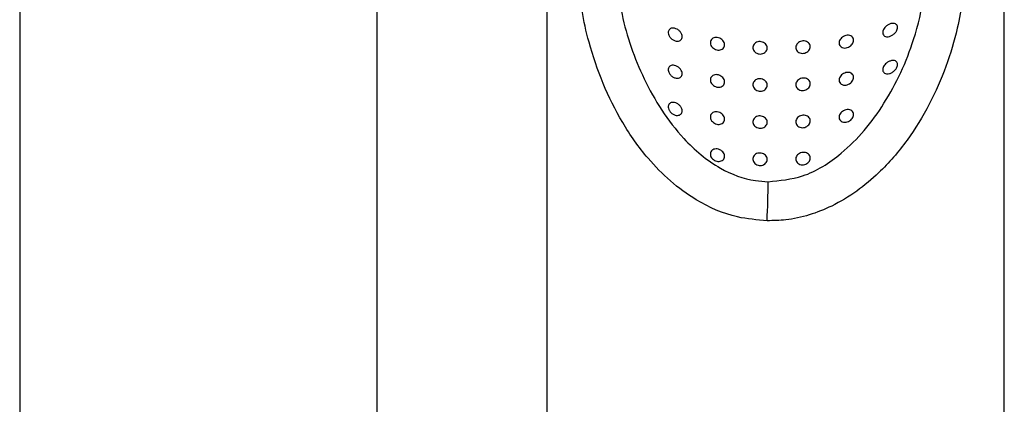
# Model space of a CAD drawing. Header units: millimetres. Extents: x 3904.23 to 3904.53, y 2650.71 to 2651.87.
# Tile 3 of 9: x 3904.3704 to 3904.4393, y 2651.4331 to 2651.46. Entities that reach past the tile are written whole.
import ezdxf

# ---------------------------------------------------------------- set-up
doc = ezdxf.new("R2010")
doc.units = ezdxf.units.MM
doc.layers.add('SANINDUSA', color=3, linetype='Continuous')

msp = doc.modelspace()

# ---------------------------------------------------------------- linework, layer by layer
at = {"layer": 'SANINDUSA'}
for p, q in [((3904.370410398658, 2651.743805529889), (3904.370410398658, 2651.350253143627)), ((3904.395410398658, 2651.350253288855), (3904.395410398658, 2651.743805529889)), ((3904.40727673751, 2651.524472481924), (3904.40727673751, 2651.348378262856)), ((3904.439276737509, 2651.343040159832), (3904.439276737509, 2651.524472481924))]:
    msp.add_line(p, q, dxfattribs=at)
msp.add_arc((3904.376800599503, 2651.448511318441), 0.04595635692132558, 356.7387684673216, 0.1458352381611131, dxfattribs=at)
for points, knots in [([(3904.422682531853, 2651.4458969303), (3904.421991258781, 2651.4459559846), (3904.420253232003, 2651.446104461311), (3904.41793433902, 2651.447132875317), (3904.415888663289, 2651.448635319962), (3904.414127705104, 2651.450436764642), (3904.412519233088, 2651.452727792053), (3904.411152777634, 2651.455483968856), (3904.410254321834, 2651.458142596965), (3904.409613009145, 2651.460963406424), (3904.409521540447, 2651.462683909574), (3904.409467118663, 2651.463707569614)], [0, 0, 0, 0, 0.08452615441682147, 0.2125190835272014, 0.3036231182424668, 0.3948624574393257, 0.5198003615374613, 0.6446237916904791, 0.7692538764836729, 0.8627113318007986, 1, 1, 1, 1]), ([(3904.41216979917, 2651.463486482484), (3904.412169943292, 2651.463444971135), (3904.412173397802, 2651.462449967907), (3904.412411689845, 2651.460601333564), (3904.413135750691, 2651.458038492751), (3904.414059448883, 2651.455777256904), (3904.415266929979, 2651.453602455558), (3904.416961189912, 2651.451389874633), (3904.419132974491, 2651.449555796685), (3904.421300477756, 2651.448717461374), (3904.422461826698, 2651.448646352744), (3904.422756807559, 2651.44862829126)], [0, 0, 0, 0, 0.007143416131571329, 0.1712235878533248, 0.2913664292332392, 0.4116667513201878, 0.5371487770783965, 0.6624483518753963, 0.826397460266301, 0.9559052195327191, 1, 1, 1, 1]), ([(3904.436448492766, 2651.463206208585), (3904.43642569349, 2651.46259888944), (3904.436379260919, 2651.461362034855), (3904.435972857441, 2651.459139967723), (3904.435237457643, 2651.456655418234), (3904.434072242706, 2651.454005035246), (3904.432523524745, 2651.451472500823), (3904.430784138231, 2651.449442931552), (3904.428973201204, 2651.447924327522), (3904.426857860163, 2651.446650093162), (3904.424674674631, 2651.445945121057), (3904.423118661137, 2651.445907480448), (3904.422682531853, 2651.4458969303)], [0, 0, 0, 0, 0.08319533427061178, 0.169434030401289, 0.2841737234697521, 0.402055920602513, 0.5222686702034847, 0.6456285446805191, 0.7268717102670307, 0.8100022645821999, 0.9467462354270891, 1, 1, 1, 1]), ([(3904.422756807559, 2651.44862829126), (3904.423575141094, 2651.44870904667), (3904.425442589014, 2651.448893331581), (3904.427714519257, 2651.450370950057), (3904.429538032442, 2651.452196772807), (3904.430926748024, 2651.454119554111), (3904.432085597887, 2651.456265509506), (3904.433073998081, 2651.458800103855), (3904.433643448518, 2651.461160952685), (3904.433701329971, 2651.462608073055), (3904.433720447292, 2651.463086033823)], [0, 0, 0, 0, 0.1215808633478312, 0.2774491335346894, 0.3911785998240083, 0.5080604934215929, 0.6310495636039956, 0.756314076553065, 0.9195144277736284, 1, 1, 1, 1]), ([(3904.431806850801, 2651.459423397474), (3904.431802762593, 2651.459380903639), (3904.431794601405, 2651.459296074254), (3904.431728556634, 2651.459152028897), (3904.431614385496, 2651.45900005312), (3904.431446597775, 2651.458864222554), (3904.431243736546, 2651.458773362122), (3904.431051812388, 2651.458755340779), (3904.430903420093, 2651.458806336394), (3904.430811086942, 2651.458898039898), (3904.430770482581, 2651.459019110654), (3904.430780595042, 2651.459154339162), (3904.430830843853, 2651.459286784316), (3904.430917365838, 2651.459415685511), (3904.431042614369, 2651.459538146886), (3904.431207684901, 2651.459643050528), (3904.43140283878, 2651.459709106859), (3904.431584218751, 2651.459709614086), (3904.431713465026, 2651.459648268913), (3904.431791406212, 2651.459554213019), (3904.431801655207, 2651.459467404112), (3904.431806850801, 2651.459423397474)], [0, 0, 0, 0, 0.03978907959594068, 0.07942994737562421, 0.1322427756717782, 0.1987425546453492, 0.2660509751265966, 0.3404266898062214, 0.3957186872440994, 0.4419122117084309, 0.4883318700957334, 0.5292735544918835, 0.5686186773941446, 0.6107366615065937, 0.6590441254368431, 0.7163031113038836, 0.7836310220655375, 0.8577225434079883, 0.9118344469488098, 0.9553056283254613, 1, 1, 1, 1]), ([(3904.416748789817, 2651.458781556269), (3904.416744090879, 2651.458737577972), (3904.416734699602, 2651.458649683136), (3904.416662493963, 2651.458547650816), (3904.416554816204, 2651.458478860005), (3904.416411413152, 2651.458452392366), (3904.416241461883, 2651.458478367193), (3904.41606295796, 2651.458564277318), (3904.415905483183, 2651.458704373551), (3904.415799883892, 2651.458873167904), (3904.415759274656, 2651.459034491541), (3904.415772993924, 2651.459167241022), (3904.415828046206, 2651.45927017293), (3904.415921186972, 2651.459343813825), (3904.416053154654, 2651.459381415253), (3904.416219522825, 2651.459370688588), (3904.416402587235, 2651.459301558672), (3904.416571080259, 2651.459177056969), (3904.416691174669, 2651.459019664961), (3904.416743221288, 2651.458881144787), (3904.416747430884, 2651.458805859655), (3904.416748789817, 2651.458781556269)], [0, 0, 0, 0, 0.04657904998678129, 0.09309268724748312, 0.1413689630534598, 0.1941813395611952, 0.2525324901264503, 0.3156418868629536, 0.3798482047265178, 0.4393011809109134, 0.4904262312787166, 0.5353833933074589, 0.5790953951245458, 0.6257559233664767, 0.6781396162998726, 0.737188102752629, 0.800968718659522, 0.8646516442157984, 0.923283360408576, 0.9752344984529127, 1, 1, 1, 1]), ([(3904.428738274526, 2651.458528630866), (3904.428733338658, 2651.458482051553), (3904.428723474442, 2651.4583889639), (3904.428647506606, 2651.458250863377), (3904.428533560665, 2651.458128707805), (3904.428381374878, 2651.458032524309), (3904.428203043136, 2651.457978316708), (3904.428020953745, 2651.457980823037), (3904.42786503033, 2651.458043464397), (3904.427759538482, 2651.458153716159), (3904.427713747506, 2651.458290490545), (3904.427724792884, 2651.458435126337), (3904.427786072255, 2651.4585748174), (3904.427891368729, 2651.458699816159), (3904.428034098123, 2651.458800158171), (3904.428204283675, 2651.458864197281), (3904.428384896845, 2651.458879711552), (3904.428551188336, 2651.458838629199), (3904.428674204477, 2651.458743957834), (3904.42873160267, 2651.458630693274), (3904.428736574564, 2651.458554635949), (3904.428738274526, 2651.458528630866)], [0, 0, 0, 0, 0.04799142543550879, 0.0959097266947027, 0.145793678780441, 0.2001316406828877, 0.258712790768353, 0.3192936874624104, 0.3785263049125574, 0.4340093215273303, 0.4855031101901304, 0.5344050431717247, 0.5826622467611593, 0.6321287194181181, 0.6843034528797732, 0.7400684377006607, 0.79920364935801, 0.8598036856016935, 0.9184275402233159, 0.9721092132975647, 1, 1, 1, 1]), ([(3904.41970802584, 2651.458205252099), (3904.419702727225, 2651.458158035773), (3904.419692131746, 2651.458063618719), (3904.41960980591, 2651.457946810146), (3904.41948828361, 2651.457864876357), (3904.419334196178, 2651.457827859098), (3904.41916401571, 2651.457841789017), (3904.418996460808, 2651.457907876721), (3904.41885317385, 2651.458019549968), (3904.418753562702, 2651.458161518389), (3904.418708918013, 2651.458313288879), (3904.418720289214, 2651.458456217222), (3904.41878280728, 2651.458577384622), (3904.418890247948, 2651.458667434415), (3904.419034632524, 2651.45871749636), (3904.419202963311, 2651.45871961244), (3904.419375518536, 2651.458670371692), (3904.419529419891, 2651.458574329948), (3904.419643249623, 2651.458444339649), (3904.419700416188, 2651.458314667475), (3904.419705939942, 2651.458235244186), (3904.41970802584, 2651.458205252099)], [0, 0, 0, 0, 0.05178745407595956, 0.1035577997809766, 0.1558234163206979, 0.2093126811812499, 0.264287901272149, 0.3204700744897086, 0.3768698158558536, 0.4320625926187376, 0.4850744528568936, 0.5361899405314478, 0.5867745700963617, 0.6383858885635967, 0.69198263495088, 0.7475124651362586, 0.8039686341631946, 0.8599920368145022, 0.9146486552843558, 0.9677693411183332, 1, 1, 1, 1]), ([(3904.422693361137, 2651.457980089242), (3904.422687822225, 2651.457931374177), (3904.422676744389, 2651.457833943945), (3904.422590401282, 2651.457705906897), (3904.422463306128, 2651.457610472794), (3904.422304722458, 2651.457559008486), (3904.422133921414, 2651.457557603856), (3904.421969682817, 2651.457606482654), (3904.42183053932, 2651.457699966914), (3904.42173224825, 2651.457827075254), (3904.421685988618, 2651.45797281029), (3904.421696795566, 2651.458120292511), (3904.421763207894, 2651.458253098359), (3904.421877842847, 2651.458356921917), (3904.422028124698, 2651.458420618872), (3904.422197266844, 2651.458437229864), (3904.422365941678, 2651.458404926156), (3904.422515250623, 2651.458327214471), (3904.422627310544, 2651.458212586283), (3904.4226853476, 2651.458090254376), (3904.42269112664, 2651.458010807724), (3904.422693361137, 2651.457980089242)], [0, 0, 0, 0, 0.05366060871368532, 0.1073213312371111, 0.1609780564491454, 0.2146241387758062, 0.2682758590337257, 0.3219782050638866, 0.3757535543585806, 0.4295434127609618, 0.4832398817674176, 0.5368012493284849, 0.5903147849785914, 0.6439156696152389, 0.6976515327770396, 0.7514478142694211, 0.8052020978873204, 0.8588835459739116, 0.9125297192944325, 0.9661791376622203, 1, 1, 1, 1]), ([(3904.425702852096, 2651.458079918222), (3904.4256974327, 2651.458031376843), (3904.425686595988, 2651.457934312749), (3904.42560233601, 2651.457798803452), (3904.425477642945, 2651.457689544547), (3904.425319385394, 2651.457618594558), (3904.425145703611, 2651.457595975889), (3904.42497702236, 2651.457625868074), (3904.424834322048, 2651.457704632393), (3904.424734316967, 2651.457821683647), (3904.424687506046, 2651.457962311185), (3904.424697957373, 2651.458110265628), (3904.424763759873, 2651.458249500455), (3904.424877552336, 2651.45836545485), (3904.425027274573, 2651.458446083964), (3904.42519715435, 2651.458482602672), (3904.425368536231, 2651.458470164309), (3904.425521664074, 2651.458408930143), (3904.425636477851, 2651.458305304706), (3904.425694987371, 2651.458188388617), (3904.425700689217, 2651.45810974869), (3904.425702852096, 2651.458079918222)], [0, 0, 0, 0, 0.05243283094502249, 0.104845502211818, 0.1578253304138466, 0.2118815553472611, 0.2667111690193, 0.3216554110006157, 0.3761389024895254, 0.4299401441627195, 0.4831530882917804, 0.5360144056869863, 0.5887856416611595, 0.6417241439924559, 0.695082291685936, 0.7490627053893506, 0.8036928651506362, 0.8586725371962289, 0.9133693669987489, 0.9671384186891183, 1, 1, 1, 1]), ([(3904.416748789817, 2651.456183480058), (3904.416744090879, 2651.45613950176), (3904.416734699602, 2651.456051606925), (3904.416662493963, 2651.455949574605), (3904.416554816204, 2651.455880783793), (3904.416411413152, 2651.455854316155), (3904.416241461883, 2651.455880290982), (3904.41606295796, 2651.455966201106), (3904.415905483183, 2651.456106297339), (3904.415799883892, 2651.456275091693), (3904.415759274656, 2651.45643641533), (3904.415772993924, 2651.45656916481), (3904.415828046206, 2651.456672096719), (3904.415921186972, 2651.456745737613), (3904.416053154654, 2651.456783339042), (3904.416219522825, 2651.456772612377), (3904.416402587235, 2651.456703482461), (3904.416571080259, 2651.456578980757), (3904.416691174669, 2651.456421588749), (3904.416743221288, 2651.456283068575), (3904.416747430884, 2651.456207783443), (3904.416748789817, 2651.456183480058)], [0, 0, 0, 0, 0.04657904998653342, 0.093092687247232, 0.1413689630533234, 0.1941813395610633, 0.2525324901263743, 0.3156418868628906, 0.3798482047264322, 0.43930118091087, 0.4904262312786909, 0.5353833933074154, 0.5790953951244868, 0.6257559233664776, 0.6781396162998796, 0.7371881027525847, 0.8009687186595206, 0.8646516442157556, 0.9232833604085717, 0.975234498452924, 0.9999999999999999, 0.9999999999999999, 0.9999999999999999, 0.9999999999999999]), ([(3904.431806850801, 2651.456825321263), (3904.431802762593, 2651.456782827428), (3904.431794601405, 2651.456697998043), (3904.431728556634, 2651.456553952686), (3904.431614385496, 2651.456401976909), (3904.431446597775, 2651.456266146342), (3904.431243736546, 2651.456175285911), (3904.431051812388, 2651.456157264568), (3904.430903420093, 2651.456208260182), (3904.430811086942, 2651.456299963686), (3904.430770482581, 2651.456421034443), (3904.430780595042, 2651.456556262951), (3904.430830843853, 2651.456688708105), (3904.430917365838, 2651.4568176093), (3904.431042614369, 2651.456940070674), (3904.431207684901, 2651.457044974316), (3904.43140283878, 2651.457111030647), (3904.431584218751, 2651.457111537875), (3904.431713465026, 2651.457050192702), (3904.431791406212, 2651.456956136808), (3904.431801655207, 2651.456869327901), (3904.431806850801, 2651.456825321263)], [0, 0, 0, 0, 0.03978907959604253, 0.0794299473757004, 0.1322427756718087, 0.1987425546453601, 0.266050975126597, 0.3404266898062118, 0.3957186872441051, 0.4419122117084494, 0.4883318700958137, 0.5292735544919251, 0.5686186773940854, 0.6107366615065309, 0.6590441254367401, 0.716303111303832, 0.7836310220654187, 0.8577225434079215, 0.9118344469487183, 0.9553056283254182, 1, 1, 1, 1]), ([(3904.41970802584, 2651.455607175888), (3904.419702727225, 2651.455559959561), (3904.419692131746, 2651.455465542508), (3904.41960980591, 2651.455348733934), (3904.41948828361, 2651.455266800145), (3904.419334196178, 2651.455229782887), (3904.41916401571, 2651.455243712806), (3904.418996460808, 2651.455309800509), (3904.41885317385, 2651.455421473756), (3904.418753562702, 2651.455563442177), (3904.418708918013, 2651.455715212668), (3904.418720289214, 2651.455858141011), (3904.41878280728, 2651.45597930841), (3904.418890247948, 2651.456069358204), (3904.419034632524, 2651.456119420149), (3904.419202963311, 2651.456121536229), (3904.419375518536, 2651.45607229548), (3904.419529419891, 2651.455976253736), (3904.419643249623, 2651.455846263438), (3904.419700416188, 2651.455716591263), (3904.419705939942, 2651.455637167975), (3904.41970802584, 2651.455607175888)], [0, 0, 0, 0, 0.05178745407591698, 0.1035577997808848, 0.1558234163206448, 0.2093126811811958, 0.2642879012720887, 0.3204700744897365, 0.3768698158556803, 0.4320625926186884, 0.4850744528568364, 0.5361899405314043, 0.586774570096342, 0.6383858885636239, 0.691982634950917, 0.7475124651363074, 0.8039686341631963, 0.8599920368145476, 0.9146486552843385, 0.9677693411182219, 1, 1, 1, 1]), ([(3904.428738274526, 2651.455930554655), (3904.428733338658, 2651.455883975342), (3904.428723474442, 2651.455790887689), (3904.428647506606, 2651.455652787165), (3904.428533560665, 2651.455530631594), (3904.428381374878, 2651.455434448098), (3904.428203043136, 2651.455380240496), (3904.428020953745, 2651.455382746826), (3904.42786503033, 2651.455445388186), (3904.427759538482, 2651.455555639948), (3904.427713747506, 2651.455692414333), (3904.427724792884, 2651.455837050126), (3904.427786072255, 2651.455976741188), (3904.427891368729, 2651.456101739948), (3904.428034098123, 2651.45620208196), (3904.428204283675, 2651.45626612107), (3904.428384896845, 2651.45628163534), (3904.428551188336, 2651.456240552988), (3904.428674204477, 2651.456145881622), (3904.42873160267, 2651.456032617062), (3904.428736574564, 2651.455956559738), (3904.428738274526, 2651.455930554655)], [0, 0, 0, 0, 0.04799142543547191, 0.09590972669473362, 0.1457936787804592, 0.2001316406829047, 0.258712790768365, 0.3192936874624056, 0.3785263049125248, 0.4340093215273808, 0.4855031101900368, 0.5344050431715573, 0.5826622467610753, 0.6321287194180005, 0.6843034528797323, 0.740068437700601, 0.7992036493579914, 0.8598036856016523, 0.9184275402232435, 0.9721092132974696, 1, 1, 1, 1]), ([(3904.422693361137, 2651.45538201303), (3904.422687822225, 2651.455333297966), (3904.422676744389, 2651.455235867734), (3904.422590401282, 2651.455107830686), (3904.422463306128, 2651.455012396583), (3904.422304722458, 2651.454960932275), (3904.422133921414, 2651.454959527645), (3904.421969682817, 2651.455008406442), (3904.42183053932, 2651.455101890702), (3904.42173224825, 2651.455228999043), (3904.421685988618, 2651.455374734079), (3904.421696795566, 2651.455522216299), (3904.421763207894, 2651.455655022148), (3904.421877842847, 2651.455758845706), (3904.422028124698, 2651.45582254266), (3904.422197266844, 2651.455839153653), (3904.422365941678, 2651.455806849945), (3904.422515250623, 2651.455729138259), (3904.422627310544, 2651.455614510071), (3904.4226853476, 2651.455492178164), (3904.42269112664, 2651.455412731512), (3904.422693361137, 2651.45538201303)], [0, 0, 0, 0, 0.05366060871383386, 0.1073213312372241, 0.1609780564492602, 0.2146241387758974, 0.2682758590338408, 0.3219782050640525, 0.3757535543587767, 0.4295434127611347, 0.4832398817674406, 0.5368012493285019, 0.5903147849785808, 0.6439156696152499, 0.6976515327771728, 0.7514478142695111, 0.8052020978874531, 0.8588835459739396, 0.9125297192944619, 0.9661791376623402, 1, 1, 1, 1]), ([(3904.425702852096, 2651.455481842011), (3904.4256974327, 2651.455433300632), (3904.425686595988, 2651.455336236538), (3904.42560233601, 2651.45520072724), (3904.425477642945, 2651.455091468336), (3904.425319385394, 2651.455020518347), (3904.425145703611, 2651.454997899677), (3904.42497702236, 2651.455027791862), (3904.424834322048, 2651.455106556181), (3904.424734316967, 2651.455223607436), (3904.424687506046, 2651.455364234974), (3904.424697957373, 2651.455512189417), (3904.424763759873, 2651.455651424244), (3904.424877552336, 2651.455767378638), (3904.425027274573, 2651.455848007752), (3904.42519715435, 2651.455884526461), (3904.425368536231, 2651.455872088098), (3904.425521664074, 2651.455810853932), (3904.425636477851, 2651.455707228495), (3904.425694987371, 2651.455590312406), (3904.425700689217, 2651.455511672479), (3904.425702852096, 2651.455481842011)], [0, 0, 0, 0, 0.05243283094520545, 0.10484550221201, 0.1578253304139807, 0.2118815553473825, 0.2667111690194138, 0.3216554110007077, 0.3761389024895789, 0.4299401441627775, 0.4831530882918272, 0.536014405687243, 0.588785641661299, 0.6417241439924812, 0.6950822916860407, 0.7490627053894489, 0.8036928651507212, 0.8586725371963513, 0.9133693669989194, 0.9671384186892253, 0.9999999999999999, 0.9999999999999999, 0.9999999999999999, 0.9999999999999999]), ([(3904.416748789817, 2651.453585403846), (3904.416744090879, 2651.453541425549), (3904.416734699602, 2651.453453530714), (3904.416662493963, 2651.453351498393), (3904.416554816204, 2651.453282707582), (3904.416411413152, 2651.453256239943), (3904.416241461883, 2651.453282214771), (3904.41606295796, 2651.453368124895), (3904.415905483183, 2651.453508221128), (3904.415799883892, 2651.453677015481), (3904.415759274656, 2651.453838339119), (3904.415772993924, 2651.453971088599), (3904.415828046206, 2651.454074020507), (3904.415921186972, 2651.454147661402), (3904.416053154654, 2651.45418526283), (3904.416219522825, 2651.454174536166), (3904.416402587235, 2651.45410540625), (3904.416571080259, 2651.453980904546), (3904.416691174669, 2651.453823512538), (3904.416743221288, 2651.453684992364), (3904.416747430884, 2651.453609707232), (3904.416748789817, 2651.453585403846)], [0, 0, 0, 0, 0.04657904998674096, 0.09309268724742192, 0.1413689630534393, 0.1941813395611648, 0.2525324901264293, 0.315641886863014, 0.3798482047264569, 0.4393011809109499, 0.4904262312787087, 0.5353833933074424, 0.5790953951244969, 0.6257559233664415, 0.6781396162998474, 0.7371881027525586, 0.8009687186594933, 0.8646516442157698, 0.9232833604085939, 0.9752344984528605, 1, 1, 1, 1]), ([(3904.41970802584, 2651.453009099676), (3904.419702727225, 2651.45296188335), (3904.419692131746, 2651.452867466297), (3904.41960980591, 2651.452750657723), (3904.41948828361, 2651.452668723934), (3904.419334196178, 2651.452631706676), (3904.41916401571, 2651.452645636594), (3904.418996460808, 2651.452711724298), (3904.41885317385, 2651.452823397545), (3904.418753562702, 2651.452965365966), (3904.418708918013, 2651.453117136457), (3904.418720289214, 2651.453260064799), (3904.41878280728, 2651.453381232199), (3904.418890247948, 2651.453471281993), (3904.419034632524, 2651.453521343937), (3904.419202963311, 2651.453523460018), (3904.419375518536, 2651.453474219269), (3904.419529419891, 2651.453378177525), (3904.419643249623, 2651.453248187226), (3904.419700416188, 2651.453118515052), (3904.419705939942, 2651.453039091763), (3904.41970802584, 2651.453009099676)], [0, 0, 0, 0, 0.05178745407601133, 0.1035577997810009, 0.1558234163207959, 0.2093126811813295, 0.2642879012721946, 0.3204700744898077, 0.3768698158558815, 0.4320625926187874, 0.4850744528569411, 0.5361899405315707, 0.5867745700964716, 0.6383858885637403, 0.6919826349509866, 0.7475124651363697, 0.8039686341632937, 0.8599920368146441, 0.9146486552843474, 0.967769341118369, 0.9999999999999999, 0.9999999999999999, 0.9999999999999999, 0.9999999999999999]), ([(3904.422693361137, 2651.452783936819), (3904.422687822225, 2651.452735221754), (3904.422676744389, 2651.452637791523), (3904.422590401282, 2651.452509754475), (3904.422463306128, 2651.452414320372), (3904.422304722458, 2651.452362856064), (3904.422133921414, 2651.452361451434), (3904.421969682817, 2651.452410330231), (3904.42183053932, 2651.452503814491), (3904.42173224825, 2651.452630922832), (3904.421685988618, 2651.452776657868), (3904.421696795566, 2651.452924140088), (3904.421763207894, 2651.453056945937), (3904.421877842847, 2651.453160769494), (3904.422028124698, 2651.453224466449), (3904.422197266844, 2651.453241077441), (3904.422365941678, 2651.453208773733), (3904.422515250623, 2651.453131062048), (3904.422627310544, 2651.45301643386), (3904.4226853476, 2651.452894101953), (3904.42269112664, 2651.452814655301), (3904.422693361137, 2651.452783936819)], [0, 0, 0, 0, 0.05366060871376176, 0.1073213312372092, 0.1609780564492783, 0.2146241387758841, 0.2682758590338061, 0.321978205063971, 0.3757535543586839, 0.4295434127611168, 0.4832398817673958, 0.5368012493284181, 0.590314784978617, 0.6439156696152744, 0.6976515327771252, 0.7514478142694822, 0.8052020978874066, 0.8588835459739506, 0.9125297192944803, 0.9661791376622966, 1, 1, 1, 1]), ([(3904.425702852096, 2651.452883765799), (3904.4256974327, 2651.452835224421), (3904.425686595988, 2651.452738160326), (3904.42560233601, 2651.452602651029), (3904.425477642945, 2651.452493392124), (3904.425319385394, 2651.452422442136), (3904.425145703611, 2651.452399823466), (3904.42497702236, 2651.452429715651), (3904.424834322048, 2651.45250847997), (3904.424734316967, 2651.452625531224), (3904.424687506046, 2651.452766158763), (3904.424697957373, 2651.452914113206), (3904.424763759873, 2651.453053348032), (3904.424877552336, 2651.453169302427), (3904.425027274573, 2651.453249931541), (3904.42519715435, 2651.453286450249), (3904.425368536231, 2651.453274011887), (3904.425521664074, 2651.45321277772), (3904.425636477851, 2651.453109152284), (3904.425694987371, 2651.452992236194), (3904.425700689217, 2651.452913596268), (3904.425702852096, 2651.452883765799)], [0, 0, 0, 0, 0.05243283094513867, 0.1048455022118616, 0.1578253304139, 0.2118815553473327, 0.2667111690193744, 0.3216554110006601, 0.3761389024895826, 0.4299401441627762, 0.4831530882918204, 0.5360144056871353, 0.5887856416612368, 0.6417241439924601, 0.6950822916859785, 0.749062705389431, 0.8036928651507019, 0.8586725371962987, 0.9133693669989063, 0.96713841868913, 1, 1, 1, 1]), ([(3904.428738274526, 2651.453332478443), (3904.428733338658, 2651.453285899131), (3904.428723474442, 2651.453192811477), (3904.428647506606, 2651.453054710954), (3904.428533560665, 2651.452932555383), (3904.428381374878, 2651.452836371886), (3904.428203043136, 2651.452782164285), (3904.428020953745, 2651.452784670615), (3904.42786503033, 2651.452847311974), (3904.427759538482, 2651.452957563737), (3904.427713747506, 2651.453094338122), (3904.427724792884, 2651.453238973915), (3904.427786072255, 2651.453378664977), (3904.427891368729, 2651.453503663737), (3904.428034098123, 2651.453604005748), (3904.428204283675, 2651.453668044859), (3904.428384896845, 2651.453683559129), (3904.428551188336, 2651.453642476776), (3904.428674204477, 2651.453547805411), (3904.42873160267, 2651.453434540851), (3904.428736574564, 2651.453358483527), (3904.428738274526, 2651.453332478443)], [0, 0, 0, 0, 0.04799142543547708, 0.09590972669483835, 0.1457936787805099, 0.2001316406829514, 0.2587127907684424, 0.319293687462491, 0.3785263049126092, 0.4340093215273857, 0.4855031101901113, 0.5344050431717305, 0.5826622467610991, 0.6321287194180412, 0.6843034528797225, 0.7400684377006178, 0.7992036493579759, 0.8598036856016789, 0.9184275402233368, 0.9721092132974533, 1, 1, 1, 1]), ([(3904.41970802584, 2651.450411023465), (3904.419702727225, 2651.450363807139), (3904.419692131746, 2651.450269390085), (3904.41960980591, 2651.450152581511), (3904.41948828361, 2651.450070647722), (3904.419334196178, 2651.450033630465), (3904.41916401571, 2651.450047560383), (3904.418996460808, 2651.450113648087), (3904.41885317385, 2651.450225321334), (3904.418753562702, 2651.450367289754), (3904.418708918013, 2651.450519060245), (3904.418720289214, 2651.450661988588), (3904.41878280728, 2651.450783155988), (3904.418890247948, 2651.450873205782), (3904.419034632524, 2651.450923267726), (3904.419202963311, 2651.450925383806), (3904.419375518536, 2651.450876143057), (3904.419529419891, 2651.450780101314), (3904.419643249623, 2651.450650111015), (3904.419700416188, 2651.450520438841), (3904.419705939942, 2651.450441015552), (3904.41970802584, 2651.450411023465)], [0, 0, 0, 0, 0.05178745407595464, 0.1035577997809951, 0.1558234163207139, 0.2093126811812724, 0.264287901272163, 0.320470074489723, 0.3768698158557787, 0.4320625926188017, 0.4850744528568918, 0.5361899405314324, 0.5867745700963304, 0.6383858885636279, 0.6919826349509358, 0.7475124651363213, 0.8039686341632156, 0.8599920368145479, 0.9146486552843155, 0.9677693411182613, 0.9999999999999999, 0.9999999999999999, 0.9999999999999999, 0.9999999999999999]), ([(3904.422693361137, 2651.450185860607), (3904.422687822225, 2651.450137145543), (3904.422676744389, 2651.450039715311), (3904.422590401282, 2651.449911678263), (3904.422463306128, 2651.449816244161), (3904.422304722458, 2651.449764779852), (3904.422133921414, 2651.449763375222), (3904.421969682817, 2651.449812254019), (3904.42183053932, 2651.44990573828), (3904.42173224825, 2651.450032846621), (3904.421685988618, 2651.450178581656), (3904.421696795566, 2651.450326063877), (3904.421763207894, 2651.450458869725), (3904.421877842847, 2651.450562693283), (3904.422028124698, 2651.450626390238), (3904.422197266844, 2651.45064300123), (3904.422365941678, 2651.450610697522), (3904.422515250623, 2651.450532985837), (3904.422627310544, 2651.450418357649), (3904.4226853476, 2651.450296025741), (3904.42269112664, 2651.45021657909), (3904.422693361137, 2651.450185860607)], [0, 0, 0, 0, 0.0536606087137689, 0.1073213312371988, 0.1609780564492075, 0.2146241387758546, 0.268275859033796, 0.3219782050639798, 0.3757535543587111, 0.4295434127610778, 0.4832398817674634, 0.5368012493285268, 0.5903147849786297, 0.643915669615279, 0.6976515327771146, 0.751447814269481, 0.8052020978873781, 0.8588835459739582, 0.9125297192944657, 0.9661791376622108, 1, 1, 1, 1]), ([(3904.425702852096, 2651.450285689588), (3904.4256974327, 2651.450237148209), (3904.425686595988, 2651.450140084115), (3904.42560233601, 2651.450004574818), (3904.425477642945, 2651.449895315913), (3904.425319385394, 2651.449824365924), (3904.425145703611, 2651.449801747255), (3904.42497702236, 2651.44983163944), (3904.424834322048, 2651.449910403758), (3904.424734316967, 2651.450027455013), (3904.424687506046, 2651.450168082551), (3904.424697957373, 2651.450316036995), (3904.424763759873, 2651.450455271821), (3904.424877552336, 2651.450571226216), (3904.425027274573, 2651.450651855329), (3904.42519715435, 2651.450688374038), (3904.425368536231, 2651.450675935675), (3904.425521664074, 2651.450614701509), (3904.425636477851, 2651.450511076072), (3904.425694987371, 2651.450394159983), (3904.425700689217, 2651.450315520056), (3904.425702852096, 2651.450285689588)], [0, 0, 0, 0, 0.0524328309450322, 0.1048455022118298, 0.1578253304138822, 0.2118815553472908, 0.266711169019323, 0.3216554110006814, 0.3761389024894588, 0.4299401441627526, 0.4831530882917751, 0.5360144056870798, 0.5887856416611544, 0.6417241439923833, 0.6950822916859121, 0.7490627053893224, 0.8036928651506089, 0.8586725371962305, 0.9133693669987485, 0.9671384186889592, 1, 1, 1, 1])]:
    msp.add_open_spline(points, degree=3, knots=knots, dxfattribs=at)

doc.saveas('drawing.dxf')
